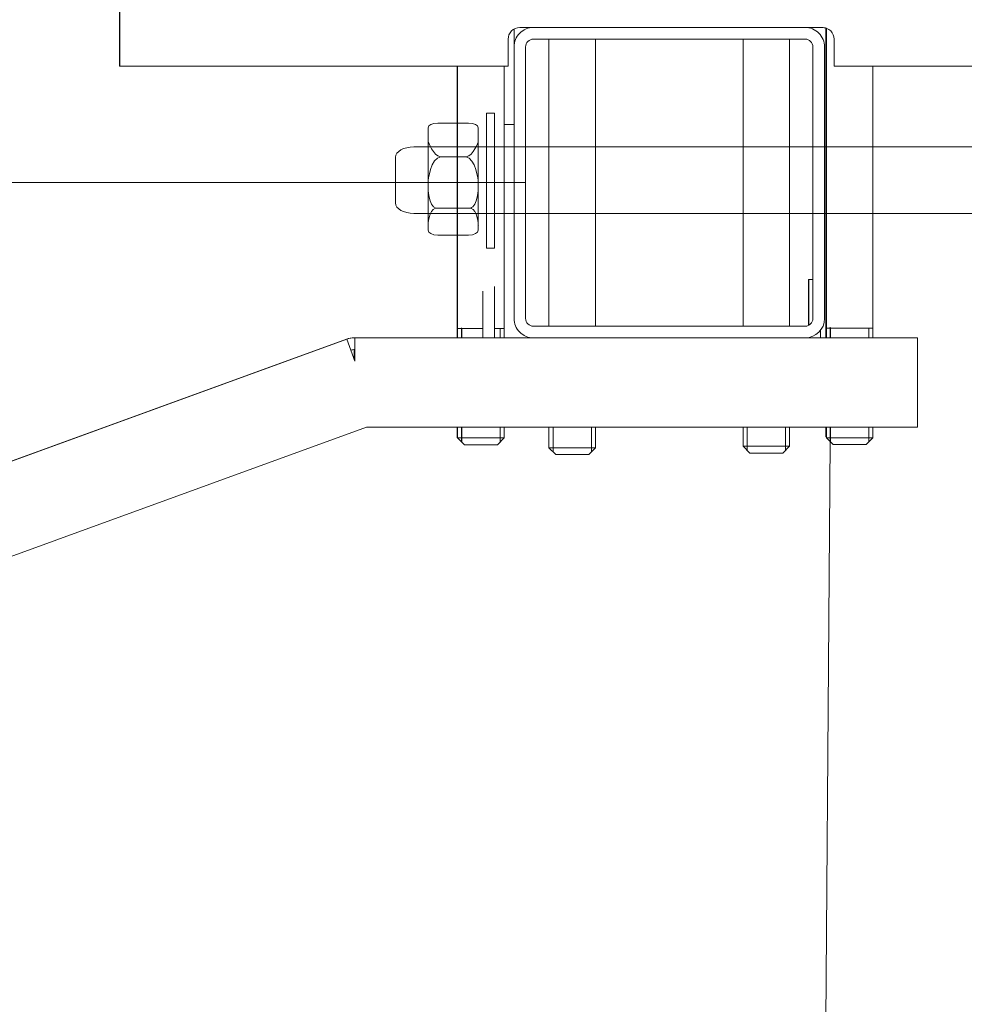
# Model space of a CAD drawing. Header units: millimetres. Extents: x -2674 to -2203, y -551 to -52.
# Tile 60 of 138: x -2339.07 to -2336.64, y -81.57 to -79.03. Entities that reach past the tile are written whole.
import ezdxf

# ---------------------------------------------------------------- set-up
doc = ezdxf.new("R2010")
doc.units = ezdxf.units.MM
doc.layers.add('layer 1', color=7, linetype='Continuous')

msp = doc.modelspace()

# ---------------------------------------------------------------- linework, layer by layer
at = {"layer": 'layer 1', "lineweight": 9}
for points in [[(-2338.8165, -79.1515), (-2338.8165, -79.1515), (-2338.8165, -78.7315), (-2338.8165, -78.7315)], [(-2338.8152, -79.1515), (-2338.8152, -79.1515), (-2338.8152, -78.7315), (-2338.8152, -78.7315)], [(-2337.7852, -79.0515), (-2337.7852, -79.0515), (-2337.75, -79.0515), (-2337.75, -79.0515)], [(-2337.75, -79.0515), (-2337.75, -79.0515), (-2337.05, -79.0515), (-2337.05, -79.0515)], [(-2337.05, -79.0515), (-2337.05, -79.0515), (-2337.0052, -79.0515), (-2337.0052, -79.0515)], [(-2336.9952, -79.0537), (-2336.9988, -79.0523), (-2337.0026, -79.0515), (-2337.0065, -79.0515)], [(-2336.9965, -79.0533), (-2336.9965, -79.0533), (-2336.9965, -79.824), (-2336.9965, -79.824)], [(-2336.9952, -79.0533), (-2336.9952, -79.0533), (-2336.9952, -79.8267), (-2336.9952, -79.8267)], [(-2337.8, -79.1015), (-2337.8, -79.1015), (-2337.8, -79.0554), (-2337.8, -79.0554)], [(-2337.8152, -79.1515), (-2337.8152, -79.1515), (-2337.8152, -79.0815), (-2337.8152, -79.0815)], [(-2337.8, -79.8015), (-2337.8, -79.8015), (-2337.8, -79.1015), (-2337.8, -79.1015)], [(-2337.77, -79.8015), (-2337.77, -79.8015), (-2337.77, -79.1015), (-2337.77, -79.1015)], [(-2337.75, -79.0815), (-2337.75, -79.0815), (-2337.05, -79.0815), (-2337.05, -79.0815)], [(-2337.71, -79.0815), (-2337.71, -79.0815), (-2337.71, -79.8215), (-2337.71, -79.8215)], [(-2337.59, -79.8215), (-2337.59, -79.8215), (-2337.59, -79.0815), (-2337.59, -79.0815)], [(-2337.21, -79.0815), (-2337.21, -79.0815), (-2337.21, -79.8215), (-2337.21, -79.8215)], [(-2337.09, -79.8215), (-2337.09, -79.8215), (-2337.09, -79.0815), (-2337.09, -79.0815)], [(-2337.03, -79.1015), (-2337.03, -79.1015), (-2337.03, -79.8015), (-2337.03, -79.8015)], [(-2337, -79.1015), (-2337, -79.1015), (-2337, -79.8015), (-2337, -79.8015)], [(-2336.9752, -79.0815), (-2336.9752, -79.0815), (-2336.9752, -79.1515), (-2336.9752, -79.1515)], [(-2338.8165, -79.1515), (-2338.8165, -79.1515), (-2338.8152, -79.1515), (-2338.8152, -79.1515)], [(-2338.8152, -79.1515), (-2338.8152, -79.1515), (-2337.8152, -79.1515), (-2337.8152, -79.1515)], [(-2337.9465, -79.1515), (-2337.9465, -79.1515), (-2337.9465, -79.8258), (-2337.9465, -79.8258)], [(-2337.9452, -79.1515), (-2337.9452, -79.1515), (-2337.9452, -79.827), (-2337.9452, -79.827)], [(-2337.8252, -79.827), (-2337.8252, -79.827), (-2337.8252, -79.1515), (-2337.8252, -79.1515)], [(-2336.9752, -79.1515), (-2336.9752, -79.1515), (-2335.5652, -79.1515), (-2335.5652, -79.1515)], [(-2336.8752, -79.8267), (-2336.8752, -79.8267), (-2336.8752, -79.1515), (-2336.8752, -79.1515)], [(-2337.8252, -79.3015), (-2337.8252, -79.3015), (-2337.8, -79.3015), (-2337.8, -79.3015)], [(-2338.0209, -79.3452), (-2338.0209, -79.3452), (-2338.0084, -79.3827), (-2337.9897, -79.385)], [(-2337.892, -79.3452), (-2337.892, -79.3452), (-2337.9044, -79.3827), (-2337.9231, -79.385)], [(-2338.0216, -79.4485), (-2338.0216, -79.4485), (-2338.0147, -79.3867), (-2337.9886, -79.385)], [(-2337.9206, -79.385), (-2337.9206, -79.385), (-2337.9921, -79.385), (-2337.9921, -79.385)], [(-2337.8921, -79.4488), (-2337.8921, -79.4488), (-2337.8983, -79.3867), (-2337.9244, -79.385)], [(-2337.77, -79.4515), (-2337.77, -79.4515), (-2364.0072, -79.4515), (-2364.0072, -79.4515)], [(-2338.0214, -79.4642), (-2338.0214, -79.4642), (-2338.0209, -79.5125), (-2338.001, -79.5175)], [(-2337.8922, -79.4642), (-2337.8922, -79.4642), (-2337.8927, -79.5125), (-2337.9126, -79.5175)], [(-2338.0216, -79.5621), (-2338.0216, -79.5621), (-2338.0198, -79.5209), (-2338.0026, -79.5175)], [(-2337.909, -79.5175), (-2337.909, -79.5175), (-2338.0032, -79.5175), (-2338.0032, -79.5175)], [(-2337.8919, -79.5621), (-2337.8919, -79.5621), (-2337.8937, -79.5209), (-2337.9109, -79.5175)], [(-2337.0415, -79.7765), (-2337.0415, -79.7765), (-2337.0415, -79.7015), (-2337.0415, -79.7015)], [(-2337.0402, -79.7015), (-2337.0402, -79.7015), (-2337.0415, -79.7015), (-2337.0415, -79.7015)], [(-2337.0402, -79.7765), (-2337.0402, -79.7765), (-2337.0402, -79.7015), (-2337.0402, -79.7015)], [(-2337.03, -79.7015), (-2337.03, -79.7015), (-2337.0402, -79.7015), (-2337.0402, -79.7015)], [(-2337.8802, -79.7765), (-2337.8802, -79.7765), (-2337.8802, -79.7312), (-2337.8802, -79.7312)], [(-2337.8502, -79.7765), (-2337.8502, -79.7765), (-2337.8502, -79.7195), (-2337.8502, -79.7195)], [(-2337.8802, -79.8515), (-2337.8802, -79.8515), (-2337.8802, -79.7765), (-2337.8802, -79.7765)], [(-2337.8502, -79.8515), (-2337.8502, -79.8515), (-2337.8502, -79.7765), (-2337.8502, -79.7765)], [(-2337.0415, -79.7765), (-2337.0415, -79.7765), (-2337.0415, -79.8197), (-2337.0415, -79.8197)], [(-2337.0402, -79.7765), (-2337.0402, -79.7765), (-2337.0402, -79.819), (-2337.0402, -79.819)], [(-2337.05, -79.8515), (-2337.0223, -79.8515), (-2337, -79.8292), (-2337, -79.8016)], [(-2337.05, -79.8215), (-2337.0389, -79.8215), (-2337.03, -79.8126), (-2337.03, -79.8016)], [(-2337.9465, -79.8258), (-2337.9465, -79.8258), (-2337.9452, -79.8258), (-2337.9452, -79.8258)], [(-2337.9465, -79.8259), (-2337.9465, -79.8259), (-2337.9452, -79.8259), (-2337.9452, -79.8259)], [(-2337.9465, -79.8259), (-2337.9465, -79.8259), (-2337.9465, -79.8515), (-2337.9465, -79.8515)], [(-2337.9464, -79.8258), (-2337.9464, -79.8258), (-2337.9464, -79.8259), (-2337.9464, -79.8259)], [(-2337.9452, -79.827), (-2337.9452, -79.827), (-2337.9452, -79.8271), (-2337.9452, -79.8271)], [(-2337.8802, -79.827), (-2337.8802, -79.827), (-2337.9452, -79.827), (-2337.9452, -79.827)], [(-2337.8802, -79.8271), (-2337.8802, -79.8271), (-2337.9452, -79.8271), (-2337.9452, -79.8271)], [(-2337.9452, -79.8271), (-2337.9452, -79.8271), (-2337.9452, -79.8515), (-2337.9452, -79.8515)], [(-2337.9451, -79.827), (-2337.9451, -79.827), (-2337.9451, -79.8271), (-2337.9451, -79.8271)], [(-2337.9357, -79.8515), (-2337.9357, -79.8515), (-2337.9357, -79.8259), (-2337.9357, -79.8259)], [(-2337.9345, -79.8271), (-2337.9345, -79.8271), (-2337.9345, -79.827), (-2337.9345, -79.827)], [(-2337.9345, -79.8515), (-2337.9345, -79.8515), (-2337.9345, -79.8271), (-2337.9345, -79.8271)], [(-2337.8252, -79.827), (-2337.8252, -79.827), (-2337.8502, -79.827), (-2337.8502, -79.827)], [(-2337.8252, -79.8271), (-2337.8252, -79.8271), (-2337.8502, -79.8271), (-2337.8502, -79.8271)], [(-2337.836, -79.8271), (-2337.836, -79.8271), (-2337.836, -79.827), (-2337.836, -79.827)], [(-2337.836, -79.8515), (-2337.836, -79.8515), (-2337.836, -79.8271), (-2337.836, -79.8271)], [(-2337.8253, -79.8271), (-2337.8253, -79.8271), (-2337.8253, -79.827), (-2337.8253, -79.827)], [(-2337.8252, -79.8271), (-2337.8252, -79.8271), (-2337.8252, -79.827), (-2337.8252, -79.827)], [(-2337.8252, -79.8515), (-2337.8252, -79.8515), (-2337.8252, -79.8271), (-2337.8252, -79.8271)], [(-2337.05, -79.8215), (-2337.05, -79.8215), (-2337.75, -79.8215), (-2337.75, -79.8215)], [(-2337.0102, -79.8319), (-2337.0102, -79.8319), (-2337.0102, -79.8515), (-2337.0102, -79.8515)], [(-2336.9965, -79.824), (-2336.9965, -79.824), (-2336.9952, -79.824), (-2336.9952, -79.824)], [(-2336.9965, -79.8241), (-2336.9965, -79.8241), (-2336.9952, -79.8241), (-2336.9952, -79.8241)], [(-2336.9965, -79.8241), (-2336.9965, -79.8241), (-2336.9965, -79.8515), (-2336.9965, -79.8515)], [(-2336.9964, -79.824), (-2336.9964, -79.824), (-2336.9964, -79.8241), (-2336.9964, -79.8241)], [(-2336.9952, -79.8267), (-2336.9952, -79.8267), (-2336.9952, -79.8268), (-2336.9952, -79.8268)], [(-2336.8752, -79.8267), (-2336.8752, -79.8267), (-2336.9952, -79.8267), (-2336.9952, -79.8267)], [(-2336.8752, -79.8268), (-2336.8752, -79.8268), (-2336.9952, -79.8268), (-2336.9952, -79.8268)], [(-2336.9952, -79.8268), (-2336.9952, -79.8268), (-2336.9952, -79.8515), (-2336.9952, -79.8515)], [(-2336.9951, -79.8267), (-2336.9951, -79.8267), (-2336.9951, -79.8268), (-2336.9951, -79.8268)], [(-2336.9857, -79.8515), (-2336.9857, -79.8515), (-2336.9857, -79.8241), (-2336.9857, -79.8241)], [(-2336.9845, -79.8268), (-2336.9845, -79.8268), (-2336.9845, -79.8267), (-2336.9845, -79.8267)], [(-2336.9845, -79.8515), (-2336.9845, -79.8515), (-2336.9845, -79.8268), (-2336.9845, -79.8268)], [(-2336.886, -79.8268), (-2336.886, -79.8268), (-2336.886, -79.8267), (-2336.886, -79.8267)], [(-2336.886, -79.8515), (-2336.886, -79.8515), (-2336.886, -79.8268), (-2336.886, -79.8268)], [(-2336.8753, -79.8268), (-2336.8753, -79.8268), (-2336.8753, -79.8267), (-2336.8753, -79.8267)], [(-2336.8752, -79.8268), (-2336.8752, -79.8268), (-2336.8752, -79.8267), (-2336.8752, -79.8267)], [(-2336.8752, -79.8515), (-2336.8752, -79.8515), (-2336.8752, -79.8268), (-2336.8752, -79.8268)], [(-2341.2718, -80.9616), (-2341.2718, -80.9616), (-2338.232, -79.8552), (-2338.232, -79.8552)], [(-2341.2717, -80.962), (-2341.2717, -80.962), (-2338.2308, -79.8552), (-2338.2308, -79.8552)], [(-2338.2115, -79.8515), (-2338.2185, -79.8515), (-2338.2254, -79.8528), (-2338.232, -79.8552)], [(-2338.2318, -79.8556), (-2338.2318, -79.8556), (-2338.232, -79.8552), (-2338.232, -79.8552)], [(-2338.232, -79.8552), (-2338.232, -79.8552), (-2338.232, -79.8552), (-2338.232, -79.8552)], [(-2338.2319, -79.8556), (-2338.2319, -79.8556), (-2338.232, -79.8552), (-2338.232, -79.8552)], [(-2338.2102, -79.8515), (-2338.2172, -79.8515), (-2338.2242, -79.8528), (-2338.2308, -79.8552)], [(-2338.2205, -79.8834), (-2338.2205, -79.8834), (-2338.2308, -79.8552), (-2338.2308, -79.8552)], [(-2338.2308, -79.8552), (-2338.2308, -79.8552), (-2338.2308, -79.8552), (-2338.2308, -79.8552)], [(-2338.2102, -79.9116), (-2338.2102, -79.9116), (-2338.2308, -79.8552), (-2338.2308, -79.8552)], [(-2338.2115, -79.8516), (-2338.2115, -79.8516), (-2338.2115, -79.8515), (-2338.2115, -79.8515)], [(-2338.2102, -79.8515), (-2338.2102, -79.8515), (-2338.2115, -79.8515), (-2338.2115, -79.8515)], [(-2338.2115, -79.8515), (-2338.2115, -79.8515), (-2338.2115, -79.8515), (-2338.2115, -79.8515)], [(-2338.2115, -79.8516), (-2338.2115, -79.8516), (-2338.2115, -79.8515), (-2338.2115, -79.8515)], [(-2338.2102, -79.8815), (-2338.2102, -79.8815), (-2338.2102, -79.8515), (-2338.2102, -79.8515)], [(-2337.75, -79.8515), (-2337.75, -79.8515), (-2338.2102, -79.8515), (-2338.2102, -79.8515)], [(-2338.2102, -79.8515), (-2338.2102, -79.8515), (-2338.2102, -79.8515), (-2338.2102, -79.8515)], [(-2338.2102, -79.9115), (-2338.2102, -79.9115), (-2338.2102, -79.8515), (-2338.2102, -79.8515)], [(-2337.7532, -79.8514), (-2337.7532, -79.8514), (-2337.77, -79.8514), (-2337.77, -79.8514)], [(-2337.77, -79.8514), (-2337.77, -79.8514), (-2337.77, -79.8515), (-2337.77, -79.8515)], [(-2337.05, -79.8515), (-2337.05, -79.8515), (-2337.75, -79.8515), (-2337.75, -79.8515)], [(-2336.7602, -79.8515), (-2336.7602, -79.8515), (-2337.05, -79.8515), (-2337.05, -79.8515)], [(-2337.0415, -79.8508), (-2337.0415, -79.8508), (-2337.0415, -79.8515), (-2337.0415, -79.8515)], [(-2337.0402, -79.8506), (-2337.0402, -79.8506), (-2337.0402, -79.8515), (-2337.0402, -79.8515)], [(-2336.7602, -79.8515), (-2336.7602, -79.8515), (-2336.7602, -79.9115), (-2336.7602, -79.9115)], [(-2338.2102, -79.8815), (-2338.2137, -79.8815), (-2338.2172, -79.8822), (-2338.2205, -79.8834)], [(-2338.2205, -79.8834), (-2338.2205, -79.8834), (-2338.2205, -79.8834), (-2338.2205, -79.8834)], [(-2338.2115, -79.9083), (-2338.2115, -79.9083), (-2338.2115, -79.8815), (-2338.2115, -79.8815)], [(-2338.2102, -79.8815), (-2338.2102, -79.8815), (-2338.2102, -79.8815), (-2338.2102, -79.8815)], [(-2338.2102, -79.9115), (-2338.2102, -79.9115), (-2338.2102, -79.9117), (-2338.2102, -79.9117)], [(-2338.2102, -79.9117), (-2338.2102, -79.9117), (-2338.2102, -79.9116), (-2338.2102, -79.9116)], [(-2336.7602, -80.0815), (-2336.7602, -80.0815), (-2336.7602, -79.9115), (-2336.7602, -79.9115)], [(-2341.7568, -81.3833), (-2341.7568, -81.3833), (-2338.1803, -80.0815), (-2338.1803, -80.0815)], [(-2338.1803, -80.0815), (-2338.1803, -80.0815), (-2336.7602, -80.0815), (-2336.7602, -80.0815)], [(-2337.9465, -80.0815), (-2337.9465, -80.0815), (-2337.9465, -80.1084), (-2337.9465, -80.1084)], [(-2337.9452, -80.0815), (-2337.9452, -80.0815), (-2337.9452, -80.1096), (-2337.9452, -80.1096)], [(-2337.9357, -80.1192), (-2337.9357, -80.1192), (-2337.9357, -80.0815), (-2337.9357, -80.0815)], [(-2337.9345, -80.1204), (-2337.9345, -80.1204), (-2337.9345, -80.0815), (-2337.9345, -80.0815)], [(-2337.836, -80.1204), (-2337.836, -80.1204), (-2337.836, -80.0815), (-2337.836, -80.0815)], [(-2337.8252, -80.1096), (-2337.8252, -80.1096), (-2337.8252, -80.0815), (-2337.8252, -80.0815)], [(-2337.71, -80.0815), (-2337.71, -80.0815), (-2337.71, -80.1347), (-2337.71, -80.1347)], [(-2337.6992, -80.1454), (-2337.6992, -80.1454), (-2337.6992, -80.0815), (-2337.6992, -80.0815)], [(-2337.6007, -80.1454), (-2337.6007, -80.1454), (-2337.6007, -80.0815), (-2337.6007, -80.0815)], [(-2337.59, -80.1347), (-2337.59, -80.1347), (-2337.59, -80.0815), (-2337.59, -80.0815)], [(-2337.21, -80.0815), (-2337.21, -80.0815), (-2337.21, -80.1309), (-2337.21, -80.1309)], [(-2337.1992, -80.1416), (-2337.1992, -80.1416), (-2337.1992, -80.0815), (-2337.1992, -80.0815)], [(-2337.1007, -80.1416), (-2337.1007, -80.1416), (-2337.1007, -80.0815), (-2337.1007, -80.0815)], [(-2337.09, -80.1309), (-2337.09, -80.1309), (-2337.09, -80.0815), (-2337.09, -80.0815)], [(-2336.9965, -80.0815), (-2336.9965, -80.0815), (-2336.9965, -80.1066), (-2336.9965, -80.1066)], [(-2336.9952, -80.0815), (-2336.9952, -80.0815), (-2336.9952, -80.1093), (-2336.9952, -80.1093)], [(-2336.9857, -80.1173), (-2336.9857, -80.1173), (-2336.9857, -80.0815), (-2336.9857, -80.0815)], [(-2336.9845, -80.12), (-2336.9845, -80.12), (-2336.9845, -80.0815), (-2336.9845, -80.0815)], [(-2336.886, -80.12), (-2336.886, -80.12), (-2336.886, -80.0815), (-2336.886, -80.0815)], [(-2336.8752, -80.1093), (-2336.8752, -80.1093), (-2336.8752, -80.0815), (-2336.8752, -80.0815)], [(-2337.9465, -80.1084), (-2337.9465, -80.1084), (-2337.9452, -80.1084), (-2337.9452, -80.1084)], [(-2337.9465, -80.1084), (-2337.9465, -80.1084), (-2337.929, -80.1259), (-2337.929, -80.1259)], [(-2337.8252, -80.1096), (-2337.8252, -80.1096), (-2337.9452, -80.1096), (-2337.9452, -80.1096)], [(-2337.9452, -80.1096), (-2337.9452, -80.1096), (-2337.9277, -80.1271), (-2337.9277, -80.1271)], [(-2337.8427, -80.1271), (-2337.8427, -80.1271), (-2337.8252, -80.1096), (-2337.8252, -80.1096)], [(-2336.9855, -80.119), (-2336.9855, -80.119), (-2337.0732, -91.8515), (-2337.0732, -91.8515)], [(-2336.9965, -80.1066), (-2336.9965, -80.1066), (-2336.9952, -80.1066), (-2336.9952, -80.1066)], [(-2336.9965, -80.1066), (-2336.9965, -80.1066), (-2336.9952, -80.1078), (-2336.9952, -80.1078)], [(-2336.8752, -80.1093), (-2336.8752, -80.1093), (-2336.9952, -80.1093), (-2336.9952, -80.1093)], [(-2336.9952, -80.1093), (-2336.9952, -80.1093), (-2336.9777, -80.1268), (-2336.9777, -80.1268)], [(-2336.8927, -80.1268), (-2336.8927, -80.1268), (-2336.8752, -80.1093), (-2336.8752, -80.1093)], [(-2337.9289, -80.1259), (-2337.9289, -80.1259), (-2337.929, -80.1259), (-2337.929, -80.1259)], [(-2337.9277, -80.1271), (-2337.9277, -80.1271), (-2337.8427, -80.1271), (-2337.8427, -80.1271)], [(-2337.71, -80.1347), (-2337.71, -80.1347), (-2337.59, -80.1347), (-2337.59, -80.1347)], [(-2337.71, -80.1347), (-2337.71, -80.1347), (-2337.6925, -80.1522), (-2337.6925, -80.1522)], [(-2337.6075, -80.1522), (-2337.6075, -80.1522), (-2337.59, -80.1347), (-2337.59, -80.1347)], [(-2337.21, -80.1309), (-2337.21, -80.1309), (-2337.09, -80.1309), (-2337.09, -80.1309)], [(-2337.21, -80.1309), (-2337.21, -80.1309), (-2337.1925, -80.1484), (-2337.1925, -80.1484)], [(-2337.1075, -80.1484), (-2337.1075, -80.1484), (-2337.09, -80.1309), (-2337.09, -80.1309)], [(-2336.9777, -80.1268), (-2336.9777, -80.1268), (-2336.8927, -80.1268), (-2336.8927, -80.1268)], [(-2337.6075, -80.1522), (-2337.6075, -80.1522), (-2337.6925, -80.1522), (-2337.6925, -80.1522)], [(-2337.1075, -80.1484), (-2337.1075, -80.1484), (-2337.1925, -80.1484), (-2337.1925, -80.1484)]]:
    msp.add_open_spline(points, degree=3, dxfattribs=at)
for points, knots in [([(-2337.7852, -79.0515), (-2337.7932, -79.0515), (-2337.8008, -79.0547), (-2337.8064, -79.0603), (-2337.8064, -79.0603), (-2337.8121, -79.066), (-2337.8152, -79.0736), (-2337.8152, -79.0815)], [0, 0, 0, 0, 0.333333, 0.333333, 0.333333, 0.333333, 1, 1, 1, 1]), ([(-2337.75, -79.0515), (-2337.7632, -79.0515), (-2337.7759, -79.0568), (-2337.7853, -79.0662), (-2337.7853, -79.0662), (-2337.7947, -79.0756), (-2337.8, -79.0883), (-2337.8, -79.1015)], [0, 0, 0, 0, 0.333333, 0.333333, 0.333333, 0.333333, 1, 1, 1, 1]), ([(-2337, -79.1015), (-2337, -79.0883), (-2337.0052, -79.0756), (-2337.0146, -79.0662), (-2337.0146, -79.0662), (-2337.024, -79.0568), (-2337.0367, -79.0515), (-2337.05, -79.0515)], [0, 0, 0, 0, 0.333333, 0.333333, 0.333333, 0.333333, 1, 1, 1, 1]), ([(-2336.9752, -79.0815), (-2336.9752, -79.0736), (-2336.9784, -79.066), (-2336.984, -79.0603), (-2336.984, -79.0603), (-2336.9896, -79.0547), (-2336.9973, -79.0515), (-2337.0052, -79.0515)], [0, 0, 0, 0, 0.333333, 0.333333, 0.333333, 0.333333, 1, 1, 1, 1]), ([(-2337.75, -79.0815), (-2337.7553, -79.0815), (-2337.7603, -79.0837), (-2337.7641, -79.0874), (-2337.7641, -79.0874), (-2337.7678, -79.0912), (-2337.77, -79.0962), (-2337.77, -79.1015)], [0, 0, 0, 0, 0.333333, 0.333333, 0.333333, 0.333333, 1, 1, 1, 1]), ([(-2337.03, -79.1015), (-2337.03, -79.0962), (-2337.0321, -79.0912), (-2337.0358, -79.0874), (-2337.0358, -79.0874), (-2337.0396, -79.0837), (-2337.0446, -79.0815), (-2337.05, -79.0815)], [0, 0, 0, 0, 0.333333, 0.333333, 0.333333, 0.333333, 1, 1, 1, 1]), ([(-2337.8504, -79.6205), (-2337.8504, -79.6205), (-2337.8504, -79.2723), (-2337.8504, -79.2723), (-2337.8504, -79.2723), (-2337.8504, -79.2723), (-2337.871, -79.2723), (-2337.871, -79.2723), (-2337.871, -79.2723), (-2337.871, -79.2723), (-2337.871, -79.6205), (-2337.871, -79.6205), (-2337.871, -79.6205), (-2337.871, -79.6205), (-2337.8504, -79.6205), (-2337.8504, -79.6205)], [0, 0, 0, 0, 0.2, 0.2, 0.2, 0.2, 0.4, 0.4, 0.4, 0.4, 0.6, 0.6, 0.6, 0.6, 1, 1, 1, 1]), ([(-2337.9966, -79.5866), (-2337.9966, -79.5866), (-2337.917, -79.5866), (-2337.917, -79.5866), (-2337.917, -79.5866), (-2337.9033, -79.5866), (-2337.8921, -79.581), (-2337.8921, -79.5742), (-2337.8921, -79.5742), (-2337.8921, -79.5742), (-2337.8921, -79.3102), (-2337.8921, -79.3102), (-2337.8921, -79.3102), (-2337.8921, -79.3034), (-2337.9033, -79.2978), (-2337.917, -79.2978), (-2337.917, -79.2978), (-2337.917, -79.2978), (-2337.9966, -79.2978), (-2337.9966, -79.2978), (-2337.9966, -79.2978), (-2338.0103, -79.2978), (-2338.0216, -79.3034), (-2338.0216, -79.3102), (-2338.0216, -79.3102), (-2338.0216, -79.3102), (-2338.0216, -79.5742), (-2338.0216, -79.5742), (-2338.0216, -79.5742), (-2338.0216, -79.581), (-2338.0103, -79.5866), (-2337.9966, -79.5866)], [0, 0, 0, 0, 0.111111, 0.111111, 0.111111, 0.111111, 0.222222, 0.222222, 0.222222, 0.222222, 0.333333, 0.333333, 0.333333, 0.333333, 0.444444, 0.444444, 0.444444, 0.444444, 0.555556, 0.555556, 0.555556, 0.555556, 0.666667, 0.666667, 0.666667, 0.666667, 0.777778, 0.777778, 0.777778, 0.777778, 1, 1, 1, 1]), ([(-2335.5043, -79.5309), (-2335.5043, -79.5309), (-2338.0585, -79.5309), (-2338.0585, -79.5309), (-2338.0585, -79.5309), (-2338.084, -79.5309), (-2338.1052, -79.5186), (-2338.1052, -79.5038), (-2338.1052, -79.5038), (-2338.1052, -79.5038), (-2338.1052, -79.3862), (-2338.1052, -79.3862), (-2338.1052, -79.3862), (-2338.1052, -79.3713), (-2338.084, -79.3592), (-2338.0585, -79.3592), (-2338.0585, -79.3592), (-2338.0585, -79.3592), (-2335.4977, -79.3592), (-2335.4977, -79.3592)], [0, 0, 0, 0, 0.166667, 0.166667, 0.166667, 0.166667, 0.333333, 0.333333, 0.333333, 0.333333, 0.5, 0.5, 0.5, 0.5, 0.666667, 0.666667, 0.666667, 0.666667, 1, 1, 1, 1]), ([(-2337.8, -79.8015), (-2337.8, -79.8148), (-2337.7947, -79.8275), (-2337.7853, -79.8369), (-2337.7853, -79.8369), (-2337.7759, -79.8463), (-2337.7632, -79.8515), (-2337.75, -79.8515)], [0, 0, 0, 0, 0.333333, 0.333333, 0.333333, 0.333333, 1, 1, 1, 1]), ([(-2337.77, -79.8015), (-2337.77, -79.8069), (-2337.7678, -79.8119), (-2337.7641, -79.8157), (-2337.7641, -79.8157), (-2337.7603, -79.8194), (-2337.7553, -79.8215), (-2337.75, -79.8215)], [0, 0, 0, 0, 0.333333, 0.333333, 0.333333, 0.333333, 1, 1, 1, 1])]:
    msp.add_open_spline(points, degree=3, knots=knots, dxfattribs=at)

doc.saveas('drawing.dxf')
